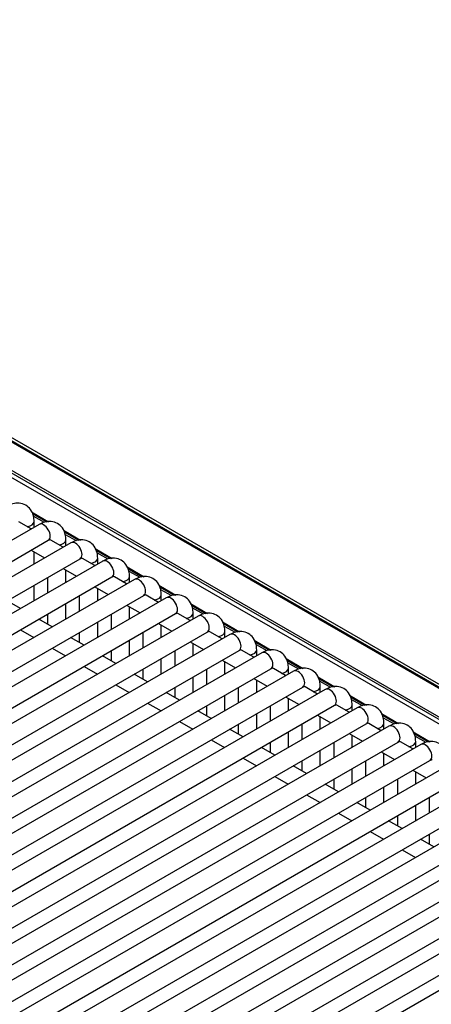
# Model space of a CAD drawing. Header units: millimetres. Extents: x 21 to 270, y 0 to 189.
# Tile 22 of 39: x 218.83 to 224.42, y 95.26 to 108.65. Entities that reach past the tile are written whole.
import ezdxf

# ---------------------------------------------------------------- set-up
doc = ezdxf.new("R2010")
doc.units = ezdxf.units.MM
doc.layers.add('134.125_BW4_CTM-', color=7, linetype='Continuous')
doc.layers.add('Standard', color=7, linetype='Continuous')

# ---------------------------------------------------------------- blocks, each defined once
blk = doc.blocks.new('SE')
at = {"layer": '134.125_BW4_CTM-', "color": 7, "linetype": 'Continuous'}
for p, q in [((29.17, 15.107), (8.837, 26.846)), ((9, 26.711), (29.007, 15.161)), ((9.011, 26.689), (29.017, 15.138)), ((10.56, 25.406), (29.316, 14.577)), ((10.58, 25.362), (29.317, 14.544)), ((29.319, 14.479), (17.624, 21.231)), ((20.298, 19.378), (20.529, 19.245)), ((20.307, 19.357), (20.506, 19.243)), ((20.323, 19.322), (20.47, 19.238)), ((20.4, 19.208), (11.278, 13.942)), ((20.293, 19.146), (20.125, 19.243)), ((20.332, 19.169), (20.332, 19.247)), ((20.73, 19.129), (20.961, 18.995)), ((20.739, 19.108), (20.938, 18.993)), ((20.755, 19.073), (20.902, 18.988)), ((11.403, 13.725), (20.525, 18.992)), ((20.832, 18.959), (11.71, 13.692)), ((20.725, 18.897), (20.558, 18.993)), ((20.764, 18.92), (20.764, 18.998)), ((20.293, 18.857), (20.475, 18.752)), ((20.332, 18.67), (20.332, 18.835)), ((21.162, 18.879), (21.393, 18.746)), ((21.172, 18.858), (21.37, 18.744)), ((21.187, 18.823), (21.334, 18.739)), ((11.835, 13.476), (20.957, 18.742)), ((21.264, 18.709), (12.142, 13.443)), ((21.157, 18.647), (20.99, 18.744)), ((21.196, 18.67), (21.196, 18.748)), ((21.594, 18.63), (21.825, 18.497)), ((12.267, 13.226), (21.389, 18.493)), ((20.514, 18.486), (20.514, 18.276)), ((20.725, 18.608), (20.907, 18.503)), ((20.764, 18.421), (20.764, 18.585)), ((21.589, 18.398), (21.422, 18.494)), ((21.604, 18.609), (21.802, 18.494)), ((21.619, 18.574), (21.766, 18.489)), ((21.628, 18.421), (21.628, 18.499)), ((21.696, 18.46), (12.574, 13.193)), ((20.332, 18.171), (20.332, 18.381)), ((21.157, 18.359), (21.339, 18.254)), ((22.026, 18.381), (22.257, 18.247)), ((22.036, 18.36), (22.234, 18.245)), ((12.699, 12.977), (21.821, 18.243)), ((20.946, 18.237), (20.946, 18.027)), ((21.196, 18.171), (21.196, 18.336)), ((22.021, 18.148), (21.854, 18.245)), ((22.051, 18.324), (22.198, 18.24)), ((22.06, 18.171), (22.06, 18.249)), ((22.128, 18.21), (13.006, 12.944)), ((20.146, 18.064), (19.964, 18.169)), ((20.764, 17.922), (20.764, 18.132)), ((21.589, 18.109), (21.771, 18.004)), ((21.628, 17.922), (21.628, 18.086)), ((22.458, 18.131), (22.689, 17.998)), ((22.468, 18.11), (22.666, 17.996)), ((13.131, 12.727), (22.253, 17.994)), ((22.56, 17.961), (13.438, 12.694)), ((20.514, 17.988), (20.514, 17.851)), ((21.378, 17.988), (21.378, 17.777)), ((22.453, 17.899), (22.286, 17.995)), ((22.484, 18.075), (22.63, 17.99)), ((22.492, 17.922), (22.492, 18)), ((20.578, 17.814), (20.396, 17.919)), ((21.196, 17.672), (21.196, 17.883)), ((22.021, 17.86), (22.203, 17.755)), ((22.06, 17.672), (22.06, 17.837)), ((22.89, 17.882), (23.121, 17.748)), ((22.9, 17.861), (23.098, 17.746)), ((22.916, 17.826), (23.062, 17.741)), ((13.563, 12.478), (22.685, 17.744)), ((22.992, 17.711), (13.87, 12.445)), ((20.146, 17.775), (20.328, 17.67)), ((20.946, 17.738), (20.946, 17.601)), ((21.81, 17.738), (21.81, 17.528)), ((22.885, 17.65), (22.718, 17.746)), ((22.924, 17.672), (22.924, 17.751)), ((21.01, 17.565), (20.828, 17.67)), ((21.628, 17.423), (21.628, 17.633)), ((22.453, 17.61), (22.635, 17.505)), ((22.492, 17.423), (22.492, 17.588)), ((23.322, 17.632), (23.553, 17.499)), ((23.332, 17.611), (23.53, 17.497)), ((23.348, 17.576), (23.494, 17.492)), ((13.995, 12.229), (23.117, 17.495)), ((23.424, 17.462), (14.302, 12.196)), ((20.578, 17.525), (20.76, 17.42)), ((21.442, 17.315), (21.26, 17.42)), ((21.378, 17.489), (21.378, 17.352)), ((22.242, 17.489), (22.242, 17.279)), ((23.317, 17.4), (23.15, 17.497)), ((23.356, 17.423), (23.356, 17.501)), ((22.06, 17.173), (22.06, 17.384)), ((22.885, 17.361), (23.067, 17.256)), ((22.924, 17.173), (22.924, 17.338)), ((23.754, 17.383), (23.985, 17.249)), ((23.764, 17.362), (23.962, 17.247)), ((23.78, 17.327), (23.926, 17.242)), ((14.427, 11.979), (23.549, 17.245)), ((23.856, 17.213), (14.735, 11.946)), ((21.01, 17.276), (21.192, 17.171)), ((21.874, 17.066), (21.692, 17.171)), ((21.81, 17.239), (21.81, 17.102)), ((22.674, 17.239), (22.674, 17.029)), ((23.749, 17.151), (23.582, 17.247)), ((23.788, 17.173), (23.788, 17.252)), ((21.442, 17.027), (21.624, 16.921)), ((22.492, 16.924), (22.492, 17.134)), ((23.317, 17.111), (23.499, 17.006)), ((23.356, 16.924), (23.356, 17.089)), ((24.186, 17.133), (24.417, 17)), ((24.196, 17.112), (24.394, 16.998)), ((24.212, 17.077), (24.358, 16.993)), ((14.86, 11.73), (23.981, 16.996)), ((24.288, 16.963), (15.167, 11.697)), ((22.306, 16.816), (22.124, 16.921)), ((22.242, 16.99), (22.242, 16.853)), ((22.924, 16.675), (22.924, 16.885)), ((23.106, 16.99), (23.106, 16.78)), ((24.181, 16.901), (24.014, 16.998)), ((24.22, 16.924), (24.22, 17.002)), ((24.618, 16.884), (24.849, 16.751)), ((15.292, 11.48), (24.413, 16.747)), ((21.874, 16.777), (22.056, 16.672)), ((23.749, 16.862), (23.931, 16.757)), ((23.788, 16.675), (23.788, 16.839)), ((24.613, 16.652), (24.446, 16.748)), ((24.628, 16.863), (24.826, 16.748)), ((24.644, 16.828), (24.79, 16.743)), ((24.653, 16.675), (24.653, 16.753)), ((24.72, 16.714), (15.599, 11.447)), ((22.738, 16.567), (22.556, 16.672)), ((22.674, 16.74), (22.674, 16.604)), ((23.356, 16.425), (23.356, 16.635)), ((23.538, 16.74), (23.538, 16.53)), ((24.181, 16.613), (24.363, 16.507)), ((25.05, 16.635), (25.281, 16.501)), ((25.06, 16.613), (25.258, 16.499)), ((15.724, 11.231), (24.845, 16.497)), ((22.306, 16.528), (22.488, 16.423)), ((23.106, 16.491), (23.106, 16.354)), ((23.97, 16.491), (23.97, 16.281)), ((24.22, 16.425), (24.22, 16.59)), ((25.045, 16.402), (24.878, 16.499)), ((25.076, 16.578), (25.222, 16.494)), ((25.085, 16.425), (25.085, 16.503)), ((25.152, 16.464), (16.031, 11.198)), ((23.17, 16.317), (22.988, 16.423)), ((23.788, 16.176), (23.788, 16.386)), ((24.613, 16.363), (24.795, 16.258)), ((24.653, 16.176), (24.653, 16.34)), ((25.482, 16.385), (25.714, 16.252)), ((25.492, 16.364), (25.69, 16.249)), ((16.156, 10.981), (25.277, 16.248)), ((25.584, 16.215), (16.463, 10.948)), ((22.738, 16.278), (22.92, 16.173)), ((23.538, 16.242), (23.538, 16.105)), ((24.403, 16.242), (24.403, 16.031)), ((25.477, 16.153), (25.31, 16.249)), ((25.508, 16.329), (25.654, 16.244)), ((25.517, 16.176), (25.517, 16.254)), ((23.602, 16.068), (23.42, 16.173)), ((24.22, 15.926), (24.22, 16.136)), ((25.045, 16.114), (25.227, 16.009)), ((25.085, 15.926), (25.085, 16.091)), ((16.588, 10.732), (25.709, 15.998)), ((26.016, 15.965), (16.895, 10.699)), ((23.17, 16.029), (23.352, 15.924)), ((23.97, 15.992), (23.97, 15.855)), ((24.835, 15.992), (24.835, 15.782)), ((24.034, 15.819), (23.852, 15.924)), ((24.653, 15.677), (24.653, 15.887)), ((25.477, 15.864), (25.659, 15.759)), ((25.517, 15.677), (25.517, 15.841)), ((17.02, 10.482), (26.141, 15.749)), ((26.448, 15.716), (17.327, 10.45)), ((23.602, 15.779), (23.784, 15.674)), ((24.466, 15.569), (24.284, 15.674)), ((24.403, 15.743), (24.403, 15.606)), ((25.267, 15.743), (25.267, 15.532)), ((25.085, 15.427), (25.085, 15.638)), ((17.452, 10.233), (26.573, 15.499)), ((26.88, 15.466), (17.759, 10.2)), ((24.034, 15.53), (24.216, 15.425)), ((24.898, 15.32), (24.716, 15.425)), ((24.835, 15.493), (24.835, 15.356)), ((25.699, 15.493), (25.699, 15.283)), ((24.466, 15.28), (24.648, 15.175)), ((25.517, 15.178), (25.517, 15.388)), ((17.884, 9.984), (27.005, 15.25)), ((27.313, 15.217), (18.191, 9.951)), ((25.33, 15.07), (25.148, 15.175)), ((25.267, 15.244), (25.267, 15.107)), ((24.898, 15.031), (25.08, 14.926)), ((18.316, 9.734), (27.438, 15.001)), ((27.745, 14.968), (18.623, 9.701)), ((25.762, 14.821), (25.58, 14.926)), ((25.699, 14.994), (25.699, 14.857)), ((18.748, 9.485), (27.87, 14.751)), ((25.33, 14.782), (25.512, 14.676)), ((28.177, 14.718), (19.055, 9.452)), ((19.18, 9.235), (28.302, 14.502)), ((28.609, 14.469), (19.487, 9.202))]:
    blk.add_line(p, q, dxfattribs=at)
for centre, major_axis, start_param, end_param in [((20.207, 19.247), (-0.125, 0), 1.825901, 3.142089), ((20.462, 19.1), (-0.063, 0.108), 3.141593, 6.283185), ((20.639, 18.998), (-0.125, 0), 1.825901, 3.142089), ((20.894, 18.85), (-0.063, 0.108), 3.141593, 6.283185), ((21.071, 18.748), (-0.125, 0), 1.825901, 3.142089), ((21.326, 18.601), (-0.063, 0.108), 3.141593, 6.283185), ((21.503, 18.499), (-0.125, 0), 1.825901, 3.142089), ((21.758, 18.351), (-0.063, 0.108), 3.141593, 6.283185), ((21.935, 18.249), (-0.125, 0), 1.825901, 3.142089), ((22.191, 18.102), (-0.063, 0.108), 3.141593, 6.283185), ((22.367, 18), (-0.125, 0), 1.825901, 3.142089), ((22.623, 17.853), (-0.063, 0.108), 3.141593, 6.283185), ((22.799, 17.751), (-0.125, 0), 1.825901, 3.142089), ((23.055, 17.603), (-0.063, 0.108), 3.141593, 6.283185), ((23.231, 17.501), (-0.125, 0), 1.825901, 3.142089), ((23.487, 17.354), (-0.063, 0.108), 3.141593, 6.283185), ((23.663, 17.252), (-0.125, 0), 1.825901, 3.142089), ((23.919, 17.104), (-0.063, 0.108), 3.141593, 6.283185), ((24.095, 17.002), (-0.125, 0), 1.825901, 3.142089), ((24.351, 16.855), (-0.062, 0.108), 3.141593, 6.283185), ((24.528, 16.753), (-0.125, 0), 1.825901, 3.142089), ((24.783, 16.605), (-0.063, 0.108), 3.141593, 6.283185), ((24.96, 16.503), (-0.125, 0), 1.825901, 3.142089), ((25.215, 16.356), (-0.062, 0.108), 3.141593, 6.283185), ((25.392, 16.254), (-0.125, 0), 1.825901, 3.142089), ((25.647, 16.107), (-0.063, 0.108), 3.141593, 6.283185)]:
    blk.add_ellipse(centre, major_axis=major_axis, ratio=0.57735, start_param=start_param, end_param=end_param, dxfattribs=at)
for points, knots in [([(20.332, 19.247), (20.331, 19.275), (20.327, 19.33), (20.29, 19.412), (20.22, 19.476), (20.132, 19.503), (20.043, 19.494), (19.995, 19.471), (19.968, 19.458)], [0, 0, 0, 0, 0.140307, 0.329924, 0.500126, 0.677957, 0.845414, 1, 1, 1, 1]), ([(20.764, 18.998), (20.763, 19.025), (20.759, 19.08), (20.723, 19.163), (20.652, 19.227), (20.564, 19.254), (20.475, 19.245), (20.427, 19.222), (20.4, 19.208)], [0, 0, 0, 0, 0.140307, 0.329924, 0.500126, 0.677957, 0.845414, 1, 1, 1, 1]), ([(20.525, 18.992), (20.531, 18.995), (20.54, 18.999), (20.543, 18.999), (20.543, 18.999)], [0, 0, 0, 0, 0.610541, 1, 1, 1, 1]), ([(21.196, 18.748), (21.195, 18.776), (21.191, 18.831), (21.155, 18.913), (21.084, 18.978), (20.997, 19.004), (20.907, 18.995), (20.859, 18.972), (20.832, 18.959)], [0, 0, 0, 0, 0.140307, 0.329924, 0.500126, 0.677957, 0.845414, 1, 1, 1, 1]), ([(21.628, 18.499), (21.627, 18.526), (21.623, 18.581), (21.587, 18.664), (21.516, 18.728), (21.429, 18.755), (21.339, 18.746), (21.291, 18.723), (21.264, 18.709)], [0, 0, 0, 0, 0.140307, 0.329924, 0.500126, 0.677957, 0.845414, 1, 1, 1, 1]), ([(20.957, 18.742), (20.963, 18.745), (20.972, 18.75), (20.975, 18.749), (20.975, 18.749)], [0, 0, 0, 0, 0.610541, 1, 1, 1, 1]), ([(21.389, 18.493), (21.395, 18.496), (21.404, 18.5), (21.407, 18.5), (21.407, 18.5)], [0, 0, 0, 0, 0.610541, 1, 1, 1, 1]), ([(22.06, 18.249), (22.059, 18.277), (22.055, 18.332), (22.019, 18.415), (21.948, 18.479), (21.861, 18.506), (21.771, 18.496), (21.723, 18.473), (21.696, 18.46)], [0, 0, 0, 0, 0.140307, 0.329924, 0.500126, 0.677957, 0.845414, 1, 1, 1, 1]), ([(21.821, 18.243), (21.827, 18.246), (21.836, 18.251), (21.839, 18.25), (21.839, 18.25)], [0, 0, 0, 0, 0.610541, 1, 1, 1, 1]), ([(22.492, 18), (22.491, 18.028), (22.487, 18.082), (22.451, 18.165), (22.38, 18.229), (22.293, 18.256), (22.203, 18.247), (22.155, 18.224), (22.128, 18.21)], [0, 0, 0, 0, 0.140307, 0.329924, 0.500126, 0.677957, 0.845414, 1, 1, 1, 1]), ([(22.253, 17.994), (22.26, 17.997), (22.268, 18.001), (22.271, 18.001), (22.271, 18.001)], [0, 0, 0, 0, 0.610541, 1, 1, 1, 1]), ([(22.924, 17.751), (22.923, 17.778), (22.919, 17.833), (22.883, 17.916), (22.812, 17.98), (22.725, 18.007), (22.636, 17.998), (22.587, 17.975), (22.56, 17.961)], [0, 0, 0, 0, 0.140307, 0.329924, 0.500126, 0.677957, 0.845414, 1, 1, 1, 1]), ([(22.685, 17.744), (22.692, 17.747), (22.7, 17.752), (22.703, 17.752), (22.703, 17.752)], [0, 0, 0, 0, 0.610541, 1, 1, 1, 1]), ([(23.356, 17.501), (23.355, 17.529), (23.351, 17.583), (23.315, 17.666), (23.244, 17.73), (23.157, 17.757), (23.068, 17.748), (23.019, 17.725), (22.992, 17.711)], [0, 0, 0, 0, 0.140307, 0.329924, 0.500126, 0.677957, 0.845414, 1, 1, 1, 1]), ([(23.117, 17.495), (23.124, 17.498), (23.132, 17.502), (23.135, 17.502), (23.135, 17.502)], [0, 0, 0, 0, 0.610541, 1, 1, 1, 1]), ([(23.788, 17.252), (23.787, 17.279), (23.783, 17.334), (23.747, 17.417), (23.676, 17.481), (23.589, 17.508), (23.5, 17.499), (23.451, 17.476), (23.424, 17.462)], [0, 0, 0, 0, 0.140307, 0.329924, 0.500126, 0.677957, 0.845414, 1, 1, 1, 1]), ([(23.549, 17.245), (23.556, 17.248), (23.564, 17.253), (23.567, 17.253), (23.567, 17.253)], [0, 0, 0, 0, 0.610541, 1, 1, 1, 1]), ([(24.22, 17.002), (24.219, 17.03), (24.215, 17.085), (24.179, 17.167), (24.108, 17.231), (24.021, 17.258), (23.932, 17.249), (23.883, 17.226), (23.856, 17.213)], [0, 0, 0, 0, 0.140307, 0.329924, 0.500126, 0.677957, 0.845414, 1, 1, 1, 1]), ([(23.981, 16.996), (23.988, 16.999), (23.996, 17.004), (23.999, 17.003), (23.999, 17.003)], [0, 0, 0, 0, 0.610541, 1, 1, 1, 1]), ([(24.653, 16.753), (24.651, 16.78), (24.647, 16.835), (24.611, 16.918), (24.54, 16.982), (24.453, 17.009), (24.364, 17), (24.315, 16.977), (24.288, 16.963)], [0, 0, 0, 0, 0.140307, 0.329924, 0.500126, 0.677957, 0.845414, 1, 1, 1, 1]), ([(24.413, 16.747), (24.42, 16.75), (24.428, 16.754), (24.431, 16.754), (24.431, 16.754)], [0, 0, 0, 0, 0.610541, 1, 1, 1, 1]), ([(25.085, 16.503), (25.083, 16.531), (25.079, 16.586), (25.043, 16.668), (24.972, 16.733), (24.885, 16.76), (24.796, 16.75), (24.747, 16.727), (24.72, 16.714)], [0, 0, 0, 0, 0.140307, 0.329924, 0.500126, 0.677957, 0.845414, 1, 1, 1, 1]), ([(24.845, 16.497), (24.852, 16.5), (24.86, 16.505), (24.863, 16.504), (24.863, 16.504)], [0, 0, 0, 0, 0.610541, 1, 1, 1, 1]), ([(25.517, 16.254), (25.515, 16.281), (25.511, 16.336), (25.475, 16.419), (25.404, 16.483), (25.317, 16.51), (25.228, 16.501), (25.179, 16.478), (25.152, 16.464)], [0, 0, 0, 0, 0.140307, 0.329924, 0.500126, 0.677957, 0.845414, 1, 1, 1, 1]), ([(25.277, 16.248), (25.284, 16.251), (25.292, 16.255), (25.295, 16.255), (25.295, 16.255)], [0, 0, 0, 0, 0.610541, 1, 1, 1, 1]), ([(25.949, 16.004), (25.947, 16.032), (25.943, 16.087), (25.907, 16.17), (25.837, 16.234), (25.749, 16.261), (25.66, 16.252), (25.611, 16.229), (25.584, 16.215)], [0, 0, 0, 0, 0.140307, 0.329924, 0.500126, 0.677957, 0.845414, 1, 1, 1, 1]), ([(25.709, 15.998), (25.716, 16.001), (25.724, 16.006), (25.727, 16.006), (25.727, 16.005)], [0, 0, 0, 0, 0.610541, 1, 1, 1, 1])]:
    blk.add_open_spline(points, degree=3, knots=knots, dxfattribs=at)
for points in [[(20.558, 18.993), (20.552, 18.996), (20.546, 18.998), (20.539, 18.999)], [(20.99, 18.744), (20.984, 18.747), (20.978, 18.749), (20.971, 18.75)], [(21.422, 18.494), (21.416, 18.497), (21.41, 18.499), (21.403, 18.5)], [(21.854, 18.245), (21.848, 18.248), (21.842, 18.25), (21.835, 18.251)], [(22.286, 17.995), (22.28, 17.999), (22.274, 18.001), (22.267, 18.001)], [(22.718, 17.746), (22.712, 17.749), (22.706, 17.751), (22.699, 17.752)], [(23.15, 17.497), (23.144, 17.5), (23.138, 17.502), (23.131, 17.502)], [(23.582, 17.247), (23.576, 17.25), (23.57, 17.252), (23.563, 17.253)], [(24.014, 16.998), (24.009, 17.001), (24.002, 17.003), (23.995, 17.004)], [(24.446, 16.748), (24.441, 16.751), (24.434, 16.753), (24.427, 16.754)], [(24.878, 16.499), (24.873, 16.502), (24.866, 16.504), (24.859, 16.505)], [(25.31, 16.249), (25.305, 16.252), (25.298, 16.254), (25.291, 16.255)], [(25.742, 16), (25.737, 16.003), (25.73, 16.005), (25.723, 16.006)]]:
    blk.add_open_spline(points, degree=3, dxfattribs=at)

msp = doc.modelspace()

# ---------------------------------------------------------------- block references
at = {"layer": 'Standard', "color": 7}
msp.add_blockref('SE', (198.697, 82.5764), dxfattribs=at)

doc.saveas('drawing.dxf')
